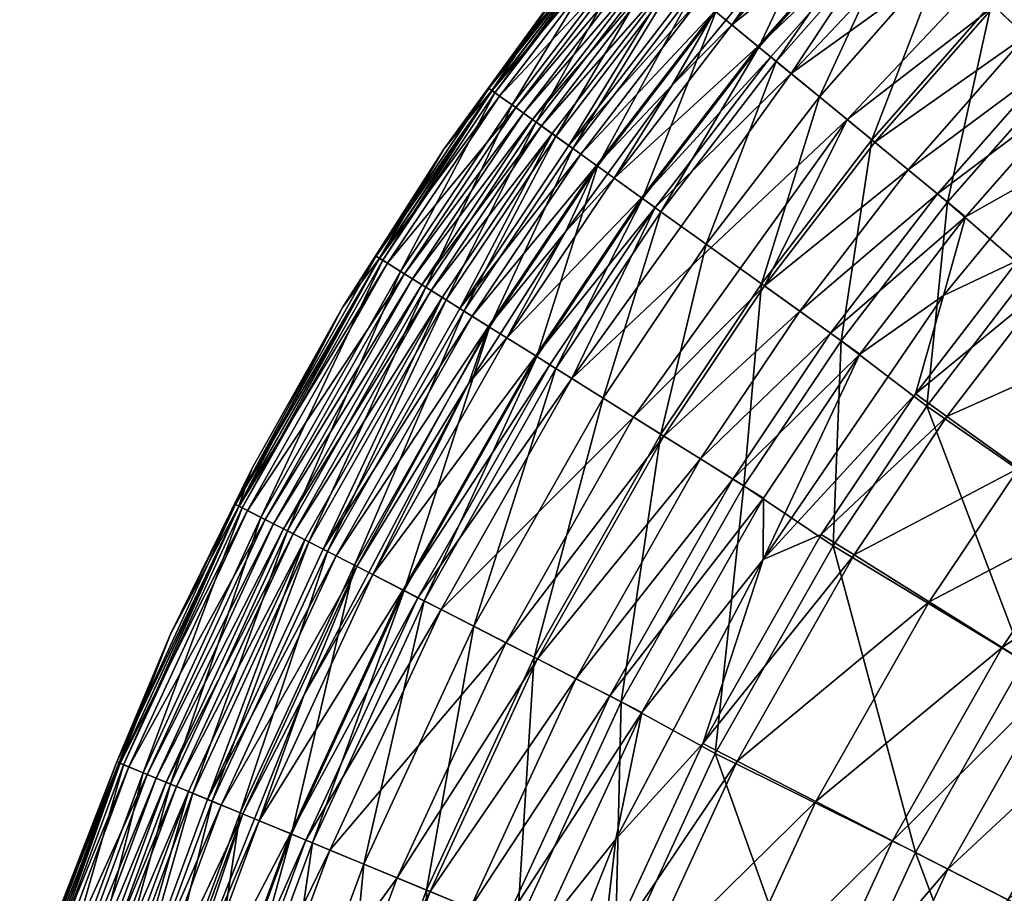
# Model space of a CAD drawing. Header units: inches. Extents: x 0 to 89.2, y -58 to 0.
# Tile 75 of 150: x 1 to 4.9, y -8.7 to -5.2. Entities that reach past the tile are written whole.
import ezdxf

# ---------------------------------------------------------------- set-up
doc = ezdxf.new("R2010")
doc.units = ezdxf.units.IN
doc.header["$MEASUREMENT"] = 0
doc.layers.add('AFUCH-3-STUP', color=5, linetype='Continuous')

msp = doc.modelspace()

# ---------------------------------------------------------------- meshes
at = {"layer": 'AFUCH-3-STUP'}
mesh = msp.add_polyface(dxfattribs=at)
corners = [(5.1007, -5.8299, 31.6767), (5.5398, -5.3614, 31.6767), (5.2399, -5.4875, 31.9215), (4.3101, -5.6193, 32.4213), (5.3222, -4.5455, 32.4213), (4.0855, -5.4349, 32.4234), (4.8875, -5.1558, 14.4448), (4.7112, -5.9487, 14.1845), (4.4088, -5.7003, 14.4448), (4.6898, -4.9697, 14.7065), (4.1989, -5.5281, 14.7065), (4.5276, -4.817, 15.0287), (5.1349, -5.3887, 32.1467), (5.6394, -4.8889, 32.1467), (5.0242, -5.2845, 32.3095), (5.1724, -5.424, 14.1845), (5.1249, -4.3321, 32.4234), (4.5539, -5.8195, 32.3095), (4.0268, -5.3867, 15.0287), (4.4619, -4.7552, 15.2117), (3.957, -5.3294, 15.2117), (4.2998, -4.6026, 15.9084), (4.4202, -5.7097, 32.3956), (4.8982, -5.1659, 32.3956), (5.4386, -5.6745, 31.3578), (4.9937, -6.1806, 31.3578), (5.4783, -5.7296, 13.9671), (5.0363, -6.2324, 13.9671), (4.7828, -6.0074, 31.9215), (4.6714, -5.916, 32.1467), (4.5068, -4.7975, 32.4072), (5.2246, -4.4399, 14.7065), (5.4088, -4.6393, 14.4448), (5.5362, -4.7772, 32.3095), (5.4188, -4.6501, 32.3956), (3.9795, -6.284, 32.3956), (5.5515, -5.7808, 30.9861), (3.9532, -5.3263, 32.3907), (4.4583, -4.7518, 32.3907)]
mesh.append_faces([[corners[k] for k in face] for face in [(9, 8, 10), (17, 12, 14), (22, 14, 23), (31, 6, 9), (3, 23, 4), (29, 2, 12), (28, 0, 2), (23, 33, 34), (35, 17, 22), (37, 30, 38)]], dxfattribs={"vtx0": -1, "vtx1": -1})
mesh.append_faces([[corners[k] for k in face] for face in [(0, 1, 2), (6, 7, 8), (6, 8, 9), (15, 7, 6), (5, 4, 16), (11, 10, 18), (19, 20, 21), (24, 0, 25), (15, 27, 7), (5, 16, 30), (32, 15, 6), (11, 18, 19), (36, 24, 25)]], dxfattribs={"vtx0": -1, "vtx1": -1, "vtx2": -1})
mesh.append_faces([[corners[k] for k in face] for face in [(3, 4, 5), (9, 10, 11), (12, 13, 14), (17, 14, 22), (26, 27, 15), (28, 2, 29), (29, 12, 17), (22, 23, 3), (14, 33, 23), (23, 34, 4), (35, 22, 3)]], dxfattribs={"vtx1": -1, "vtx2": -1})
mesh = msp.add_polyface(dxfattribs=at)
corners = [(3.957, -5.3294, 15.2117), (3.4925, -5.9348, 15.2117), (3.785, -5.1882, 15.9084), (3.21, -6.6549, 32.4234), (4.3101, -5.6193, 32.4213), (4.0855, -5.4349, 32.4234), (3.8484, -5.2402, 32.3081), (4.4583, -4.7518, 32.3907), (4.3595, -4.6588, 32.3081), (4.2998, -4.6026, 15.9084), (4.0268, -5.3867, 15.0287), (3.7469, -6.1172, 14.7065), (3.5658, -5.9874, 15.0287), (4.2118, -4.5198, 16.5455), (3.6917, -5.1116, 16.5455), (3.6128, -5.0468, 31.1816), (3.6764, -5.099, 31.6754), (4.1375, -4.4499, 31.1816), (4.0808, -4.3965, 18.0409), (3.627, -5.0584, 17.1635), (3.5526, -4.9974, 18.0409), (4.0697, -4.9242, 32.2658), (4.2962, -4.5992, 32.1822), (3.7215, -5.1361, 31.9825), (3.7812, -5.185, 32.1822), (3.5719, -5.0132, 30.6335), (4.099, -4.4136, 30.6335), (3.5382, -4.9855, 30.0406), (3.5427, -5.9708, 32.4072), (4.0048, -5.3686, 32.4072), (3.3782, -5.8529, 32.3081), (3.9532, -5.3263, 32.3907), (4.24, -4.5463, 31.9825), (4.1989, -5.5281, 14.7065), (3.9675, -6.2754, 14.4448), (4.4619, -4.7552, 15.2117), (4.4088, -5.7003, 14.4448), (3.6093, -5.4826, 32.2658), (4.5068, -4.7975, 32.4072), (4.1509, -4.4625, 17.1635), (4.0672, -4.3837, 30.0406), (3.5042, -4.9576, 29.2953), (3.4885, -5.932, 32.3907)]
mesh.append_faces([[corners[k] for k in face] for face in [(6, 7, 8), (8, 21, 6), (22, 23, 24), (30, 31, 6), (33, 34, 11), (24, 21, 22), (32, 16, 23), (42, 29, 31)]], dxfattribs={"vtx0": -1, "vtx1": -1})
mesh.append_faces([[corners[k] for k in face] for face in [(0, 1, 2), (3, 4, 5), (9, 0, 2), (10, 11, 12), (13, 2, 14), (15, 16, 17), (9, 2, 13), (18, 19, 20), (25, 26, 27), (28, 5, 29), (0, 12, 1), (35, 10, 0), (10, 12, 0), (36, 34, 33), (24, 37, 21), (29, 5, 38), (6, 21, 37), (39, 14, 19), (17, 25, 15), (40, 41, 27), (28, 29, 42), (29, 38, 31)]], dxfattribs={"vtx0": -1, "vtx1": -1, "vtx2": -1})
mesh.append_faces([[corners[k] for k in face] for face in [(32, 23, 22), (33, 11, 10), (31, 7, 6)]], dxfattribs={"vtx1": -1, "vtx2": -1})
mesh = msp.add_polyface(dxfattribs=at)
corners = [(2.8777, -5.4941, 24.3213), (3.1444, -5.1229, 22.7582), (2.698, -5.7374, 22.7582), (3.3841, -4.859, 21.3553), (2.89, -5.5029, 21.3553), (3.7215, -5.1361, 31.9825), (3.2448, -5.7573, 31.9825), (3.7812, -5.185, 32.1822), (3.4747, -4.9334, 28.5291), (2.9853, -5.5712, 28.5291), (3.5042, -4.9576, 29.2953), (3.0163, -5.5934, 29.2953), (3.5526, -4.9974, 18.0409), (3.1454, -5.686, 17.1635), (3.0672, -5.63, 18.0409), (3.1305, -5.6753, 31.1816), (3.1973, -5.7232, 31.6754), (3.6128, -5.0468, 31.1816), (3.6764, -5.099, 31.6754), (3.3957, -4.8685, 20.9143), (2.9704, -5.5606, 19.4113), (2.9021, -5.5116, 20.9143), (3.4606, -4.9218, 19.4113), (3.3844, -4.8592, 25.1788), (2.8903, -5.5031, 25.1788), (3.4132, -4.8829, 26.5383), (3.627, -5.0584, 17.1635), (3.0875, -5.6445, 30.6335), (3.5719, -5.0132, 30.6335), (3.052, -5.6191, 30.0406), (3.5382, -4.9855, 30.0406), (3.628, -4.5362, 22.7582), (3.785, -5.1882, 15.9084), (3.3116, -5.8051, 15.9084), (3.6917, -5.1116, 16.5455), (2.9206, -5.5248, 26.5383), (3.3725, -4.8495, 24.3213), (3.2134, -5.7348, 16.5455)]
mesh.append_faces([[corners[k] for k in face] for face in [(0, 1, 2), (1, 3, 4), (8, 9, 10), (10, 9, 11), (12, 13, 14), (15, 16, 17), (17, 16, 18), (19, 20, 21), (22, 20, 19), (23, 24, 25), (1, 4, 2), (26, 13, 12), (27, 28, 29), (29, 28, 30), (31, 3, 1), (32, 33, 34), (25, 24, 35), (36, 31, 1), (36, 1, 0), (22, 14, 20), (12, 14, 22), (8, 35, 9), (25, 35, 8), (34, 37, 26), (17, 27, 15), (17, 28, 27), (23, 0, 24), (36, 0, 23), (18, 16, 5), (3, 21, 4), (19, 21, 3), (30, 11, 29), (30, 10, 11)]], dxfattribs={"vtx0": -1, "vtx1": -1, "vtx2": -1})
mesh.append_faces([[corners[k] for k in face] for face in [(5, 6, 7)]], dxfattribs={"vtx1": -1, "vtx2": -1})
mesh = msp.add_polyface(dxfattribs=at)
corners = [(3.1454, -5.686, 17.1635), (2.707, -6.3404, 17.1635), (3.0672, -5.63, 18.0409), (3.3075, -5.8022, 32.1822), (3.6093, -5.4826, 32.2658), (3.7812, -5.185, 32.1822), (3.4885, -5.932, 32.3907), (3.9532, -5.3263, 32.3907), (3.3782, -5.8529, 32.3081), (3.3116, -5.8051, 15.9084), (2.8804, -6.4488, 15.9084), (3.2134, -5.7348, 16.5455), (2.8777, -5.4941, 24.3213), (2.698, -5.7374, 22.7582), (2.4278, -6.1658, 24.3213), (2.9853, -5.5712, 28.5291), (2.54, -6.236, 28.5291), (3.0163, -5.5934, 29.2953), (2.9704, -5.5606, 19.4113), (2.5245, -6.2263, 19.4113), (2.9021, -5.5116, 20.9143), (3.1305, -5.6753, 31.1816), (2.7612, -6.3743, 31.6754), (3.1973, -5.7232, 31.6754), (3.6917, -5.1116, 16.5455), (2.89, -5.5029, 21.3553), (2.4406, -6.1738, 21.3553), (2.4533, -6.1817, 20.9143), (2.6096, -6.2795, 30.0406), (3.0875, -5.6445, 30.6335), (3.052, -5.6191, 30.0406), (3.785, -5.1882, 15.9084), (3.4925, -5.9348, 15.2117), (2.8903, -5.5031, 25.1788), (2.4409, -6.174, 25.1788), (2.9206, -5.5248, 26.5383), (2.4725, -6.1938, 26.5383), (3.1838, -6.0685, 32.2658), (3.2448, -5.7573, 31.9825), (2.8108, -6.4053, 31.9825), (2.6255, -6.2894, 18.0409), (3.8484, -5.2402, 32.3081), (2.778, -6.3848, 16.5455), (3.627, -5.0584, 17.1635), (2.6466, -6.3027, 30.6335), (3.7215, -5.1361, 31.9825), (2.5723, -6.2562, 29.2953)]
mesh.append_faces([[corners[k] for k in face] for face in [(41, 4, 8), (45, 23, 38)]], dxfattribs={"vtx0": -1, "vtx1": -1})
mesh.append_faces([[corners[k] for k in face] for face in [(0, 1, 2), (3, 4, 5), (9, 10, 11), (12, 13, 14), (15, 16, 17), (18, 19, 20), (21, 22, 23), (24, 9, 11), (13, 25, 26), (20, 19, 27), (28, 29, 30), (31, 32, 9), (33, 34, 35), (35, 34, 36), (3, 37, 4), (5, 38, 3), (2, 40, 18), (35, 36, 15), (15, 36, 16), (11, 42, 0), (43, 11, 0), (8, 4, 37), (21, 29, 44), (12, 14, 33), (33, 14, 34), (23, 22, 38), (20, 27, 25), (25, 27, 26), (30, 17, 46)]], dxfattribs={"vtx0": -1, "vtx1": -1, "vtx2": -1})
mesh.append_faces([[corners[k] for k in face] for face in [(6, 7, 8), (38, 39, 3)]], dxfattribs={"vtx1": -1, "vtx2": -1})
mesh = msp.add_polyface(dxfattribs=at)
corners = [(4.2856, -6.5033, 14.1845), (4.2539, -7.323, 13.9671), (3.8965, -7.0842, 14.1845), (3.7469, -6.1172, 14.7065), (3.3345, -6.7328, 14.7065), (3.5658, -5.9874, 15.0287), (3.9675, -6.2754, 14.4448), (3.8528, -7.0569, 32.1467), (4.3608, -6.5573, 31.9215), (4.2437, -6.4733, 32.1467), (3.5772, -6.8846, 32.3956), (4.1202, -6.3848, 32.3095), (3.9795, -6.284, 32.3956), (3.975, -7.1333, 31.9215), (3.9742, -7.3786, 31.6767), (3.5647, -6.8767, 14.4448), (2.8762, -6.4462, 32.1822), (3.1838, -6.0685, 32.2658), (3.3075, -5.8022, 32.1822), (2.9499, -6.4923, 32.3081), (3.4885, -5.932, 32.3907), (3.3782, -5.8529, 32.3081), (3.7239, -6.9763, 32.3095), (4.5827, -6.7163, 31.3578), (4.6947, -6.3224, 31.6767), (4.6714, -5.916, 32.1467), (3.4925, -5.9348, 15.2117), (3.0691, -6.5669, 15.2117), (3.3116, -5.8051, 15.9084), (3.1456, -6.6147, 15.0287), (3.21, -6.6549, 32.4234), (4.0855, -5.4349, 32.4234), (3.5427, -5.9708, 32.4072), (4.6279, -6.7647, 13.9671), (3.4565, -6.809, 32.4213), (4.4088, -5.7003, 14.4448), (4.5539, -5.8195, 32.3095), (3.065, -6.5642, 32.3907), (3.1215, -6.5996, 32.4072), (4.3101, -5.6193, 32.4213)]
mesh.append_faces([[corners[k] for k in face] for face in [(7, 8, 9), (10, 11, 12), (13, 14, 8), (19, 20, 21), (3, 15, 4), (22, 9, 11), (21, 17, 19), (37, 32, 20)]], dxfattribs={"vtx0": -1, "vtx1": -1})
mesh.append_faces([[corners[k] for k in face] for face in [(0, 1, 2), (0, 2, 6), (6, 2, 15), (16, 17, 18), (6, 15, 3), (23, 24, 14), (26, 27, 28), (5, 4, 29), (30, 31, 32), (5, 29, 26), (26, 29, 27), (35, 0, 6), (38, 30, 32), (14, 24, 8), (34, 12, 39), (34, 39, 30), (38, 32, 37)]], dxfattribs={"vtx0": -1, "vtx1": -1, "vtx2": -1})
mesh.append_faces([[corners[k] for k in face] for face in [(3, 4, 5), (22, 11, 10), (9, 25, 11), (33, 1, 0), (10, 12, 34), (7, 9, 22), (11, 36, 12), (37, 20, 19), (13, 8, 7)]], dxfattribs={"vtx1": -1, "vtx2": -1})
mesh = msp.add_polyface(dxfattribs=at)
corners = [(2.8108, -6.4053, 31.9825), (2.2674, -7.3639, 31.9825), (2.8762, -6.4462, 32.1822), (3.3116, -5.8051, 15.9084), (3.0691, -6.5669, 15.2117), (2.8804, -6.4488, 15.9084), (2.6915, -6.3307, 31.1816), (2.2154, -7.3372, 31.6754), (2.7612, -6.3743, 31.6754), (2.3506, -7.4065, 32.2124), (3.3345, -6.7328, 14.7065), (2.8172, -7.6454, 14.7065), (3.1456, -6.6147, 15.0287), (3.2134, -5.7348, 16.5455), (2.778, -6.3848, 16.5455), (2.707, -6.3404, 17.1635), (2.1585, -7.3081, 17.1635), (2.6255, -6.2894, 18.0409), (3.1305, -5.6753, 31.1816), (3.0163, -5.5934, 29.2953), (2.54, -6.236, 28.5291), (2.5723, -6.2562, 29.2953), (2.5386, -7.5028, 15.2117), (3.0672, -5.63, 18.0409), (3.3075, -5.8022, 32.1822), (2.3405, -7.4013, 15.9084), (2.6466, -6.3027, 30.6335), (3.0875, -5.6445, 30.6335), (2.6096, -6.2795, 30.0406), (2.5936, -7.5309, 32.4072), (3.21, -6.6549, 32.4234), (3.1215, -6.5996, 32.4072), (3.065, -6.5642, 32.3907), (2.9499, -6.4923, 32.3081), (2.4135, -7.4387, 32.3081), (2.698, -5.7374, 22.7582), (2.4406, -6.1738, 21.3553), (2.2931, -6.3706, 22.7582), (2.4278, -6.1658, 24.3213), (2.9704, -5.5606, 19.4113), (2.5245, -6.2263, 19.4113), (2.6189, -7.5439, 15.0287), (2.7973, -6.6729, 32.2658), (3.1838, -6.0685, 32.2658), (3.1454, -5.686, 17.1635), (2.233, -7.3463, 16.5455), (2.0951, -7.2756, 30.6335), (2.6865, -7.5785, 32.4234), (3.4565, -6.809, 32.4213), (3.2448, -5.7573, 31.9825), (3.052, -5.6191, 30.0406), (2.5342, -7.5005, 32.3907)]
mesh.append_faces([[corners[k] for k in face] for face in [(33, 42, 34), (49, 8, 0)]], dxfattribs={"vtx0": -1, "vtx1": -1})
mesh.append_faces([[corners[k] for k in face] for face in [(3, 4, 5), (6, 7, 8), (2, 1, 9), (13, 5, 14), (15, 16, 17), (6, 8, 18), (19, 20, 21), (4, 22, 5), (23, 15, 17), (24, 0, 2), (5, 25, 14), (26, 27, 28), (29, 30, 31), (35, 36, 37), (38, 35, 37), (39, 17, 40), (12, 41, 4), (33, 43, 42), (9, 42, 2), (2, 42, 43), (44, 14, 15), (14, 45, 15), (18, 26, 6), (6, 26, 46), (47, 48, 30), (8, 7, 0), (50, 21, 28)]], dxfattribs={"vtx0": -1, "vtx1": -1, "vtx2": -1})
mesh.append_faces([[corners[k] for k in face] for face in [(32, 33, 34), (31, 32, 51)]], dxfattribs={"vtx0": -1, "vtx2": -1})
mesh.append_faces([[corners[k] for k in face] for face in [(0, 1, 2), (10, 11, 12)]], dxfattribs={"vtx1": -1, "vtx2": -1})
mesh = msp.add_polyface(dxfattribs=at)
corners = [(5.6527, -6.7217, 29.0632), (4.9961, -7.0127, 30.0544), (5.2756, -7.2131, 29.0632), (5.3591, -7.2729, 13.5692), (5.0165, -7.7845, 13.5692), (4.6279, -6.7647, 13.9671), (4.2437, -6.4733, 32.1467), (4.7828, -6.0074, 31.9215), (4.6714, -5.916, 32.1467), (4.6378, -7.5477, 30.0544), (4.1853, -8.3461, 30.0544), (4.9294, -7.73, 29.0632), (5.1136, -6.279, 30.9861), (4.7087, -6.8067, 30.9861), (5.3869, -6.5034, 30.0544), (5.4783, -5.7296, 13.9671), (5.7321, -6.7869, 13.5692), (5.0363, -6.2324, 13.9671), (4.9937, -6.1806, 31.3578), (4.6947, -6.3224, 31.6767), (4.5827, -6.7163, 31.3578), (5.6967, -7.5149, 27.4198), (5.1402, -7.8619, 28.2982), (5.3686, -8.0047, 27.4198), (4.3608, -6.5573, 31.9215), (5.1007, -5.8299, 31.6767), (5.7463, -8.2409, 13.2074), (4.3379, -7.3602, 30.9861), (4.1202, -6.3848, 32.3095), (4.5539, -5.8195, 32.3095), (4.7112, -5.9487, 14.1845), (4.2856, -6.5033, 14.1845), (4.4088, -5.7003, 14.4448), (4.5828, -8.5497, 13.5692), (4.2539, -7.323, 13.9671), (5.4777, -7.3579, 28.2982), (5.5515, -5.7808, 30.9861), (4.2065, -7.278, 31.3578)]
mesh.append_faces([[corners[k] for k in face] for face in [(6, 7, 8), (15, 16, 17), (28, 8, 29), (5, 4, 34), (24, 19, 7), (17, 3, 5)]], dxfattribs={"vtx0": -1, "vtx1": -1})
mesh.append_faces([[corners[k] for k in face] for face in [(0, 1, 2), (3, 4, 5), (9, 10, 11), (12, 13, 14), (18, 19, 20), (1, 9, 2), (14, 1, 0), (2, 9, 11), (21, 22, 23), (18, 25, 19), (3, 26, 4), (13, 27, 1), (14, 13, 1), (1, 27, 9), (30, 5, 31), (30, 31, 32), (4, 33, 34), (19, 25, 7), (16, 3, 17), (2, 11, 35), (35, 11, 22), (18, 20, 12), (12, 36, 18), (12, 20, 13), (20, 37, 13)]], dxfattribs={"vtx0": -1, "vtx1": -1, "vtx2": -1})
mesh.append_faces([[corners[k] for k in face] for face in [(24, 7, 6), (17, 5, 30)]], dxfattribs={"vtx1": -1, "vtx2": -1})
mesh = msp.add_polyface(dxfattribs=at)
corners = [(2.6255, -6.2894, 18.0409), (2.1585, -7.3081, 17.1635), (2.0729, -7.2642, 18.0409), (2.2931, -6.3706, 22.7582), (1.8788, -7.1648, 21.3553), (1.9306, -7.0152, 22.7582), (2.4278, -6.1658, 24.3213), (1.8654, -7.158, 24.3213), (2.54, -6.236, 28.5291), (1.9831, -7.2183, 28.5291), (2.5723, -6.2562, 29.2953), (2.0171, -7.2357, 29.2953), (2.1422, -7.2997, 31.1816), (2.2154, -7.3372, 31.6754), (2.6915, -6.3307, 31.1816), (1.6047, -7.6763, 22.7582), (2.5245, -6.2263, 19.4113), (1.9669, -7.2099, 19.4113), (2.4533, -6.1817, 20.9143), (2.778, -6.3848, 16.5455), (2.3405, -7.4013, 15.9084), (2.233, -7.3463, 16.5455), (2.4406, -6.1738, 21.3553), (2.4725, -6.1938, 26.5383), (1.8791, -7.165, 25.1788), (1.9123, -7.182, 26.5383), (1.8921, -7.1717, 20.9143), (2.0562, -7.2557, 30.0406), (2.6466, -6.3027, 30.6335), (2.6096, -6.2795, 30.0406), (2.0951, -7.2756, 30.6335), (2.4135, -7.4387, 32.3081), (2.7973, -6.6729, 32.2658), (2.1387, -7.9221, 32.2658), (2.4409, -6.174, 25.1788), (2.3506, -7.4065, 32.2124), (2.707, -6.3404, 17.1635), (1.3902, -8.1873, 24.3213), (2.8108, -6.4053, 31.9825), (2.2674, -7.3639, 31.9825), (1.4179, -8.1988, 20.9143)]
mesh.append_faces([[corners[k] for k in face] for face in [(38, 13, 39)]], dxfattribs={"vtx0": -1, "vtx1": -1})
mesh.append_faces([[corners[k] for k in face] for face in [(0, 1, 2), (3, 4, 5), (6, 3, 7), (8, 9, 10), (10, 9, 11), (12, 13, 14), (5, 4, 15), (16, 17, 18), (19, 20, 21), (3, 22, 4), (23, 24, 25), (18, 17, 26), (27, 28, 29), (30, 28, 27), (31, 32, 33), (34, 24, 23), (35, 33, 32), (7, 3, 5), (7, 5, 15), (0, 2, 16), (16, 2, 17), (23, 25, 8), (8, 25, 9), (36, 21, 1), (14, 30, 12), (6, 7, 34), (7, 37, 24), (34, 7, 24), (26, 40, 4), (22, 26, 4), (18, 26, 22), (29, 10, 11), (29, 11, 27)]], dxfattribs={"vtx0": -1, "vtx1": -1, "vtx2": -1})
mesh = msp.add_polyface(dxfattribs=at)
corners = [(2.9452, -7.711, 32.4213), (3.4565, -6.809, 32.4213), (2.6865, -7.5785, 32.4234), (2.2426, -8.5401, 32.4234), (3.4896, -7.9898, 31.9215), (3.3852, -8.4963, 31.6767), (3.9742, -7.3786, 31.6767), (3.3345, -6.7328, 14.7065), (3.0588, -7.7692, 14.4448), (2.8172, -7.6454, 14.7065), (3.1456, -6.6147, 15.0287), (2.6189, -7.5439, 15.0287), (3.5647, -6.8767, 14.4448), (3.4071, -7.9476, 14.1845), (4.2065, -7.278, 31.3578), (3.7325, -8.1142, 31.3578), (4.3379, -7.3602, 30.9861), (3.8528, -7.0569, 32.1467), (3.226, -7.8548, 32.3095), (3.3613, -7.9241, 32.1467), (3.975, -7.1333, 31.9215), (2.8804, -6.4488, 15.9084), (2.5386, -7.5028, 15.2117), (2.3405, -7.4013, 15.9084), (2.5342, -7.5005, 32.3907), (3.065, -6.5642, 32.3907), (2.4135, -7.4387, 32.3081), (4.7087, -6.8067, 30.9861), (2.3782, -8.5962, 14.7065), (4.2539, -7.323, 13.9671), (3.7827, -8.1544, 13.9671), (3.8965, -7.0842, 14.1845), (3.7239, -6.9763, 32.3095), (3.072, -7.7759, 32.3956), (2.5936, -7.5309, 32.4072), (2.1461, -8.5001, 32.4072), (3.5772, -6.8846, 32.3956), (3.0691, -6.5669, 15.2117), (3.8705, -8.1849, 30.9861), (4.6378, -7.5477, 30.0544), (4.5828, -8.5497, 13.5692), (4.5827, -6.7163, 31.3578), (3.21, -6.6549, 32.4234), (3.1215, -6.5996, 32.4072)]
mesh.append_faces([[corners[k] for k in face] for face in [(7, 8, 9), (17, 18, 19), (4, 6, 20), (32, 33, 18), (36, 0, 33), (20, 19, 4), (29, 40, 30)]], dxfattribs={"vtx0": -1, "vtx1": -1})
mesh.append_faces([[corners[k] for k in face] for face in [(0, 1, 2), (2, 3, 0), (4, 5, 6), (10, 9, 11), (12, 13, 8), (14, 15, 16), (21, 22, 23), (12, 8, 7), (27, 14, 16), (31, 13, 12), (31, 30, 13), (34, 35, 2), (6, 5, 15), (37, 11, 22), (16, 38, 39), (1, 0, 36), (16, 15, 38), (41, 6, 14), (14, 6, 15), (2, 42, 34), (43, 24, 34)]], dxfattribs={"vtx0": -1, "vtx1": -1, "vtx2": -1})
mesh.append_faces([[corners[k] for k in face] for face in [(24, 25, 26), (9, 28, 11), (29, 30, 31), (32, 18, 17), (36, 33, 32), (17, 19, 20)]], dxfattribs={"vtx1": -1, "vtx2": -1})
mesh = msp.add_polyface(dxfattribs=at)
corners = [(2.0171, -7.2357, 29.2953), (1.5124, -8.2379, 28.5291), (1.5476, -8.2524, 29.2953), (2.5386, -7.5028, 15.2117), (2.0891, -8.4765, 15.2117), (2.3405, -7.4013, 15.9084), (2.4135, -7.4387, 32.3081), (1.9591, -8.4228, 32.3081), (2.5342, -7.5005, 32.3907), (2.1585, -7.3081, 17.1635), (1.6944, -8.3132, 17.1635), (2.0729, -7.2642, 18.0409), (1.6047, -7.6763, 22.7582), (1.8788, -7.1648, 21.3553), (1.4041, -8.193, 21.3553), (1.6056, -8.2764, 18.0409), (1.9831, -7.2183, 28.5291), (2.2674, -7.3639, 31.9825), (1.8075, -8.36, 31.9825), (2.3506, -7.4065, 32.2124), (2.1422, -7.2997, 31.1816), (1.7535, -8.3376, 31.6754), (2.2154, -7.3372, 31.6754), (1.8834, -8.3914, 15.9084), (2.233, -7.3463, 16.5455), (1.9123, -7.182, 26.5383), (1.4044, -8.1932, 25.1788), (1.4389, -8.2074, 26.5383), (1.8791, -7.165, 25.1788), (1.9669, -7.2099, 19.4113), (1.4955, -8.2309, 19.4113), (1.8921, -7.1717, 20.9143), (1.4179, -8.1988, 20.9143), (1.6286, -8.286, 30.6335), (2.0951, -7.2756, 30.6335), (1.5883, -8.2693, 30.0406), (2.0562, -7.2557, 30.0406), (1.8654, -7.158, 24.3213), (1.3902, -8.1873, 24.3213), (1.8939, -8.3958, 32.2124), (2.1387, -7.9221, 32.2658), (2.6189, -7.5439, 15.0287), (2.1724, -8.511, 15.0287), (1.7718, -8.3452, 16.5455), (1.6775, -8.3062, 31.1816), (2.0845, -8.4746, 32.3907), (2.5936, -7.5309, 32.4072)]
mesh.append_faces([[corners[k] for k in face] for face in [(0, 1, 2), (3, 4, 5), (6, 7, 8), (9, 10, 11), (12, 13, 14), (11, 10, 15), (16, 1, 0), (20, 21, 22), (5, 23, 24), (25, 26, 27), (28, 26, 25), (29, 30, 31), (31, 30, 32), (33, 34, 35), (35, 34, 36), (37, 12, 38), (39, 40, 19), (29, 15, 30), (11, 15, 29), (41, 42, 3), (6, 40, 7), (25, 27, 16), (16, 27, 1), (24, 43, 9), (20, 33, 44), (20, 34, 33), (13, 32, 14), (28, 38, 26), (22, 21, 17), (36, 2, 35), (36, 0, 2)]], dxfattribs={"vtx0": -1, "vtx1": -1, "vtx2": -1})
mesh.append_faces([[corners[k] for k in face] for face in [(17, 18, 19), (8, 45, 46)]], dxfattribs={"vtx1": -1, "vtx2": -1})
mesh = msp.add_polyface(dxfattribs=at)
corners = [(1.6775, -8.3062, 31.1816), (1.7535, -8.3376, 31.6754), (2.1422, -7.2997, 31.1816), (2.6189, -7.5439, 15.0287), (2.3782, -8.5962, 14.7065), (2.1724, -8.511, 15.0287), (2.0187, -9.5691, 14.7065), (2.5342, -7.5005, 32.3907), (1.9591, -8.4228, 32.3081), (2.0845, -8.4746, 32.3907), (1.8834, -8.3914, 15.9084), (1.7212, -9.4717, 15.2117), (1.5096, -9.4024, 15.9084), (1.5876, -9.4279, 32.3081), (2.3405, -7.4013, 15.9084), (2.0891, -8.4765, 15.2117), (1.8939, -8.3958, 32.2124), (1.6187, -9.2223, 32.2658), (2.1387, -7.9221, 32.2658), (2.6291, -8.7001, 14.4448), (2.2767, -9.6535, 14.4448), (1.807, -9.4998, 15.0287), (2.6865, -7.5785, 32.4234), (2.1461, -8.5001, 32.4072), (2.2426, -8.5401, 32.4234), (2.233, -7.3463, 16.5455), (1.7718, -8.3452, 16.5455), (1.8075, -8.36, 31.9825), (1.4316, -9.3769, 31.9825), (2.3506, -7.4065, 32.2124), (2.5111, -8.6512, 32.4213), (2.1554, -9.6138, 32.4213), (2.6427, -8.7057, 32.3956), (1.7165, -9.4702, 32.3907), (1.7799, -9.4909, 32.4072), (2.5386, -7.5028, 15.2117), (1.5205, -9.406, 32.2124), (2.1585, -7.3081, 17.1635), (1.6944, -8.3132, 17.1635), (1.8791, -9.5234, 32.4234), (2.2674, -7.3639, 31.9825), (1.376, -9.3587, 31.6754), (2.5936, -7.5309, 32.4072)]
mesh.append_faces([[corners[k] for k in face] for face in [(7, 8, 9), (8, 17, 13), (9, 13, 33), (40, 1, 27)]], dxfattribs={"vtx0": -1, "vtx1": -1})
mesh.append_faces([[corners[k] for k in face] for face in [(0, 1, 2), (3, 4, 5), (10, 11, 12), (14, 15, 10), (16, 17, 18), (19, 20, 4), (5, 6, 21), (15, 11, 10), (22, 23, 24), (25, 10, 26), (10, 12, 26), (29, 27, 16), (30, 31, 32), (23, 34, 24), (15, 21, 11), (5, 21, 15), (35, 5, 15), (8, 18, 17), (36, 17, 16), (37, 26, 38), (24, 34, 39), (24, 39, 30), (1, 41, 27), (42, 9, 23), (23, 33, 34)]], dxfattribs={"vtx0": -1, "vtx1": -1, "vtx2": -1})
mesh.append_faces([[corners[k] for k in face] for face in [(4, 6, 5), (8, 13, 9), (27, 28, 16), (9, 33, 23)]], dxfattribs={"vtx1": -1, "vtx2": -1})
mesh = msp.add_polyface(dxfattribs=at)
corners = [(4.6378, -7.5477, 30.0544), (3.8705, -8.1849, 30.9861), (4.1853, -8.3461, 30.0544), (3.226, -7.8548, 32.3095), (2.8026, -8.7719, 32.3095), (3.3613, -7.9241, 32.1467), (2.6427, -8.7057, 32.3956), (2.2907, -9.6581, 32.3956), (2.9431, -8.83, 32.1467), (2.5997, -9.7592, 32.1467), (3.0763, -8.8851, 31.9215), (3.4896, -7.9898, 31.9215), (2.9907, -8.8497, 14.1845), (2.6486, -9.7752, 14.1845), (2.6291, -8.7001, 14.4448), (3.4717, -9.0488, 30.9861), (3.7985, -9.184, 30.0544), (3.7827, -8.1544, 13.9671), (3.3809, -9.0249, 13.9671), (3.4071, -7.9476, 14.1845), (3.3852, -8.4963, 31.6767), (2.9166, -9.6679, 31.6767), (3.3284, -8.9895, 31.3578), (2.8172, -7.6454, 14.7065), (2.3782, -8.5962, 14.7065), (3.7325, -8.1142, 31.3578), (3.0588, -7.7692, 14.4448), (2.4552, -9.7119, 32.3095), (4.4914, -8.5028, 29.0632), (4.1162, -9.3155, 29.0632), (3.072, -7.7759, 32.3956), (2.5111, -8.6512, 32.4213), (4.2112, -9.3549, 13.5692), (4.5828, -8.5497, 13.5692), (4.346, -9.4106, 28.2982), (4.7127, -8.6162, 28.2982), (2.9452, -7.711, 32.4213), (2.2426, -8.5401, 32.4234)]
mesh.append_faces([[corners[k] for k in face] for face in [(11, 8, 10), (3, 6, 4), (23, 14, 24), (5, 4, 8), (10, 20, 11), (30, 31, 6), (17, 32, 18)]], dxfattribs={"vtx0": -1, "vtx1": -1})
mesh.append_faces([[corners[k] for k in face] for face in [(0, 1, 2), (12, 13, 14), (2, 15, 16), (20, 21, 22), (1, 15, 2), (25, 20, 22), (26, 14, 23), (26, 12, 14), (19, 18, 12), (19, 12, 26), (28, 16, 29), (2, 16, 28), (10, 21, 20), (33, 32, 17), (29, 34, 35), (25, 22, 1), (1, 22, 15), (36, 31, 30), (36, 37, 31)]], dxfattribs={"vtx0": -1, "vtx1": -1, "vtx2": -1})
mesh.append_faces([[corners[k] for k in face] for face in [(3, 4, 5), (6, 7, 4), (8, 9, 10), (17, 18, 19), (4, 27, 8), (5, 8, 11), (30, 6, 3)]], dxfattribs={"vtx1": -1, "vtx2": -1})
mesh = msp.add_polyface(dxfattribs=at)
corners = [(5.9042, -7.6637, 26.5341), (5.8943, -8.5298, 24.7511), (6.4652, -7.6924, 24.7511), (5.1797, -8.8554, 26.5341), (5.4188, -9.4322, 24.7511), (5.7463, -8.2409, 13.2074), (5.349, -8.9421, 13.2074), (5.0165, -7.7845, 13.5692), (6.2405, -8.8615, 16.1019), (6.2235, -8.8516, 16.1346), (5.7883, -9.7483, 16.1019), (4.346, -9.4106, 28.2982), (4.5949, -9.5137, 27.4198), (4.9525, -8.739, 27.4198), (5.6206, -9.0812, 13.138), (5.1402, -7.8619, 28.2982), (4.7127, -8.6162, 28.2982), (5.3686, -8.0047, 27.4198), (5.7724, -9.1589, 23.9133), (5.5851, -8.1401, 26.5341), (5.8493, -9.7754, 16.0796), (6.2982, -8.8952, 16.0796), (6.2688, -8.878, 16.0822), (4.5828, -8.5497, 13.5692), (5.0065, -9.684, 13.2074), (4.2112, -9.3549, 13.5692), (6.1496, -8.4931, 23.9133), (6.2212, -8.8503, 16.1687), (6.2289, -8.8548, 16.1954), (5.7679, -9.7393, 16.1687), (4.9294, -7.73, 29.0632), (4.1853, -8.3461, 30.0544), (4.4914, -8.5028, 29.0632), (6.02, -9.2857, 22.8524), (6.3856, -8.6406, 22.8524), (5.8182, -9.7616, 16.0822), (4.1162, -9.3155, 29.0632), (5.7703, -9.7403, 16.1346), (6.0587, -7.7744, 13.2074), (6.0051, -8.4027, 13.138), (5.8351, -9.703, 16.2375), (6.2893, -8.8263, 16.2375), (5.9051, -9.2269, 13.1222)]
mesh.append_faces([[corners[k] for k in face] for face in [(8, 9, 10), (5, 14, 6), (27, 28, 29), (9, 27, 37), (38, 39, 5), (40, 28, 41)]], dxfattribs={"vtx0": -1, "vtx1": -1})
mesh.append_faces([[corners[k] for k in face] for face in [(0, 1, 2), (1, 3, 4), (11, 12, 13), (15, 16, 17), (18, 1, 4), (11, 13, 16), (17, 16, 13), (19, 3, 1), (23, 24, 25), (26, 1, 18), (7, 6, 23), (19, 1, 0), (30, 31, 32), (18, 33, 34), (18, 34, 26), (17, 13, 19), (19, 13, 3), (13, 12, 3), (30, 32, 15), (36, 16, 32), (15, 32, 16), (39, 42, 14), (39, 14, 5)]], dxfattribs={"vtx0": -1, "vtx1": -1, "vtx2": -1})
mesh.append_faces([[corners[k] for k in face] for face in [(5, 6, 7), (20, 21, 22), (6, 24, 23), (35, 22, 8)]], dxfattribs={"vtx1": -1, "vtx2": -1})
mesh = msp.add_polyface(dxfattribs=at)
corners = [(1.5124, -8.2379, 28.5291), (1.1281, -9.2775, 28.5291), (1.5476, -8.2524, 29.2953), (1.6047, -7.6763, 22.7582), (1.4041, -8.193, 21.3553), (1.0626, -9.0315, 22.7582), (1.6056, -8.2764, 18.0409), (1.3153, -9.3388, 17.1635), (1.2239, -9.3089, 18.0409), (1.6944, -8.3132, 17.1635), (1.0167, -9.2411, 21.3553), (1.6775, -8.3062, 31.1816), (1.376, -9.3587, 31.6754), (1.7535, -8.3376, 31.6754), (1.8939, -8.3958, 32.2124), (1.4316, -9.3769, 31.9825), (1.5205, -9.406, 32.2124), (1.2979, -9.3331, 31.1816), (1.1643, -9.2894, 29.2953), (1.7718, -8.3452, 16.5455), (1.5096, -9.4024, 15.9084), (1.3949, -9.3649, 16.5455), (1.4044, -8.1932, 25.1788), (1.017, -9.2412, 25.1788), (1.4389, -8.2074, 26.5383), (1.0524, -9.2528, 26.5383), (1.4179, -8.1988, 20.9143), (1.1107, -9.2718, 19.4113), (1.0309, -9.2457, 20.9143), (1.4955, -8.2309, 19.4113), (1.2476, -9.3167, 30.6335), (1.6286, -8.286, 30.6335), (1.2061, -9.3031, 30.0406), (1.5883, -8.2693, 30.0406), (1.3902, -8.1873, 24.3213), (1.0023, -9.2364, 24.3213), (1.8075, -8.36, 31.9825)]
mesh.append_faces([[corners[k] for k in face] for face in [(36, 12, 15)]], dxfattribs={"vtx0": -1})
mesh.append_faces([[corners[k] for k in face] for face in [(30, 31, 32)]], dxfattribs={"vtx0": -1, "vtx1": -1})
mesh.append_faces([[corners[k] for k in face] for face in [(0, 1, 2), (3, 4, 5), (9, 7, 6), (5, 4, 10), (11, 12, 13), (19, 20, 21), (22, 23, 24), (29, 27, 26), (32, 31, 33), (34, 3, 5), (34, 5, 35), (6, 8, 29), (24, 25, 0), (19, 21, 9), (11, 31, 30), (26, 28, 4), (34, 35, 22), (33, 2, 18)]], dxfattribs={"vtx0": -1, "vtx1": -1, "vtx2": -1})
mesh.append_faces([[corners[k] for k in face] for face in [(6, 7, 8), (14, 15, 16), (2, 1, 18), (24, 23, 25), (26, 27, 28), (29, 8, 27), (0, 25, 1), (9, 21, 7), (11, 30, 17), (4, 28, 10), (22, 35, 23), (33, 18, 32)]], dxfattribs={"vtx0": -1, "vtx2": -1})
mesh.append_faces([[corners[k] for k in face] for face in [(17, 12, 11)]], dxfattribs={"vtx1": -1, "vtx2": -1})
mesh = msp.add_polyface(dxfattribs=at)
corners = [(2.5111, -8.6512, 32.4213), (1.8791, -9.5234, 32.4234), (2.1554, -9.6138, 32.4213), (1.7341, -10.5589, 14.7065), (1.5209, -11.5569, 14.7065), (1.518, -10.505, 15.0287), (1.7212, -9.4717, 15.2117), (1.4304, -10.4832, 15.2117), (1.5096, -9.4024, 15.9084), (1.807, -9.4998, 15.0287), (2.3782, -8.5962, 14.7065), (2.2767, -9.6535, 14.4448), (2.0187, -9.5691, 14.7065), (1.7165, -9.4702, 32.3907), (1.294, -10.4492, 32.3081), (1.4256, -10.482, 32.3907), (2.5997, -9.7592, 32.1467), (2.1798, -10.67, 32.3095), (2.3273, -10.7067, 32.1467), (2.6291, -8.7001, 14.4448), (2.6486, -9.7752, 14.1845), (1.5876, -9.4279, 32.3081), (1.7799, -9.4909, 32.4072), (1.4903, -10.4981, 32.4072), (2.8026, -8.7719, 32.3095), (2.2907, -9.6581, 32.3956), (2.4552, -9.7119, 32.3095), (1.9976, -10.6246, 14.4448), (2.3772, -10.7192, 14.1845), (2.6427, -8.7057, 32.3956), (2.0119, -10.6281, 32.3956), (1.6187, -9.2223, 32.2658), (1.2324, -10.5497, 32.2658), (1.2736, -11.5126, 32.4072), (1.5916, -10.5234, 32.4234), (1.3017, -11.5176, 15.0287), (1.8737, -10.5937, 32.4213), (2.7366, -9.8041, 31.9215), (2.4671, -10.7416, 31.9215), (1.5205, -9.406, 32.2124)]
mesh.append_faces([[corners[k] for k in face] for face in [(10, 11, 12), (13, 14, 15), (16, 17, 18), (24, 25, 26), (12, 27, 3), (29, 2, 25), (26, 30, 17), (25, 36, 30), (37, 18, 38)]], dxfattribs={"vtx0": -1, "vtx1": -1})
mesh.append_faces([[corners[k] for k in face] for face in [(0, 1, 2), (6, 7, 8), (9, 3, 5), (19, 20, 11), (22, 23, 1), (11, 28, 27), (11, 27, 12), (21, 31, 32), (20, 28, 11), (23, 33, 34), (5, 35, 7), (6, 5, 7), (9, 5, 6), (1, 34, 2), (1, 23, 34), (39, 32, 31), (2, 34, 36), (2, 36, 25), (22, 15, 23)]], dxfattribs={"vtx0": -1, "vtx1": -1, "vtx2": -1})
mesh.append_faces([[corners[k] for k in face] for face in [(3, 4, 5), (21, 14, 13), (12, 3, 9), (26, 17, 16), (25, 30, 26), (13, 15, 22)]], dxfattribs={"vtx1": -1, "vtx2": -1})

doc.saveas('drawing.dxf')
